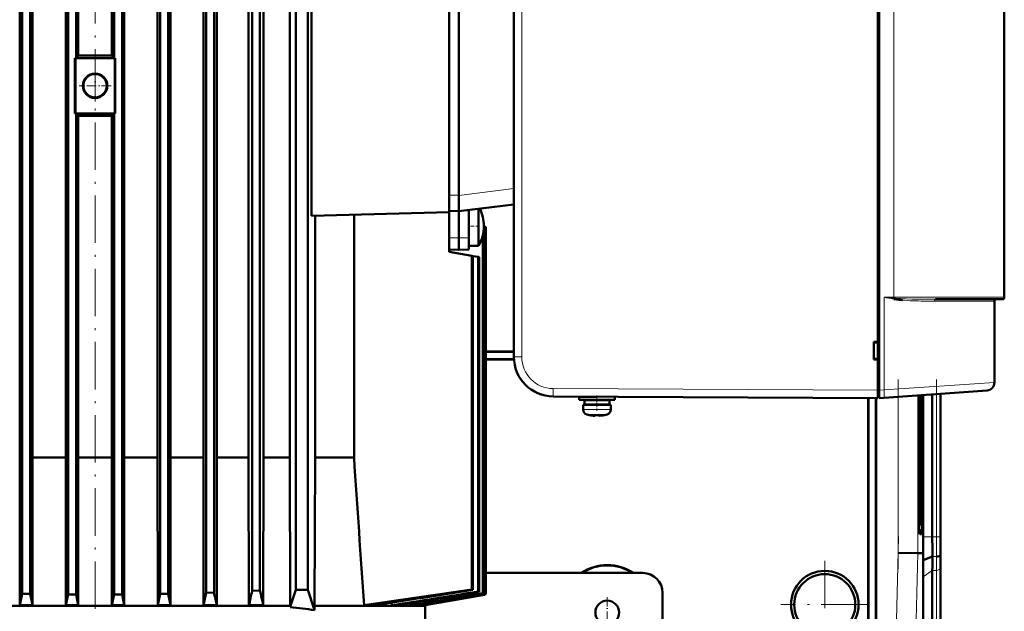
# Model space of a CAD drawing. Extents: x -2065 to 2446, y -1961 to 629.
# Tile 58 of 59: x 1817 to 2066, y 318 to 468. Entities that reach past the tile are written whole.
import ezdxf

# ---------------------------------------------------------------- set-up
doc = ezdxf.new("R2010")
doc.units = 0
doc.linetypes.add('DASHDOT', pattern=[18.5, 12, -3, 0.5, -3])

msp = doc.modelspace()

# ---------------------------------------------------------------- linework, layer by layer
at = {"color": 7, "linetype": 'DASHDOT', "lineweight": 18}
for p, q in [((1836.17, 263.22), (1836.17, 584.46)), ((2039.23, 328.82), (2039.23, 376.69)), ((2048.89, 376.71), (2048.89, 333.31)), ((2038.08, 288.8), (2039.34, 337.02)), ((2020.67, 330.89), (2020.67, 308.69)), ((2031.77, 319.79), (2009.58, 319.79))]:
    msp.add_line(p, q, dxfattribs=at)
at = {"color": 7, "lineweight": 50}
for p, q in [((2034.06, 373.98), (2034.06, 581.99)), ((2034.46, 581.97), (2034.46, 374.01)), ((1942.06, 573.56), (1942.06, 382.42)), ((2066.06, 558.49), (2066.06, 397.49)), ((1817.74, 555.54), (1817.74, 322.55)), ((1819.74, 555.55), (1819.74, 322.51)), ((1829.36, 555.58), (1829.36, 322.37)), ((1831.36, 555.58), (1831.36, 457.99)), ((1840.99, 555.58), (1840.99, 457.99)), ((1842.99, 555.58), (1842.99, 322.37)), ((1852.61, 555.55), (1852.61, 322.51)), ((1854.61, 555.54), (1854.61, 322.55)), ((1864.24, 555.49), (1864.24, 322.81)), ((1866.24, 555.48), (1866.24, 322.88)), ((1875.86, 555.4), (1875.86, 323.26)), ((1877.86, 555.38), (1877.86, 323.36)), ((1886.96, 556.49), (1886.96, 323.49)), ((1889.96, 323.49), (1889.96, 556.49)), ((1817.11, 543.16), (1817.11, 332.61)), ((1820.34, 543.16), (1820.34, 332.61)), ((1828.79, 543.16), (1828.79, 332.61)), ((1831.93, 543.16), (1831.93, 458.56)), ((1840.42, 543.16), (1840.42, 458.56)), ((1843.56, 543.16), (1843.56, 332.61)), ((1863.55, 543.16), (1863.55, 332.61)), ((1866.96, 543.16), (1866.96, 332.61)), ((1890.86, 523.9), (1890.86, 418.08)), ((1851.96, 356.99), (1851.96, 522.12)), ((1855.28, 522.12), (1855.28, 356.99)), ((1875, 522.12), (1875, 356.99)), ((1878.79, 356.99), (1878.79, 522.12)), ((1885.41, 522.12), (1885.41, 356.99)), ((1925.67, 423.35), (1925.67, 518.62)), ((1928.17, 423.29), (1928.17, 518.69)), ((2034.06, 386.19), (2034.06, 477.79)), ((1831.36, 457.99), (1831.93, 458.56)), ((1831.93, 458.56), (1831.97, 458.6)), ((1840.42, 458.56), (1840.37, 458.6)), ((1840.99, 457.99), (1840.42, 458.56)), ((1831.07, 443.99), (1831.07, 457.99)), ((1831.36, 457.99), (1831.07, 457.99)), ((1831.36, 457.99), (1840.99, 457.99)), ((1841.28, 457.99), (1840.99, 457.99)), ((1840.99, 457.99), (1841.28, 457.99)), ((1841.28, 443.99), (1841.28, 457.99)), ((1831.07, 443.99), (1831.36, 443.99)), ((1831.36, 443.99), (1831.07, 443.99)), ((1831.93, 443.42), (1831.36, 443.99)), ((1831.36, 443.99), (1831.36, 322.36)), ((1831.36, 443.99), (1840.99, 443.99)), ((1831.93, 443.42), (1831.93, 332.61)), ((1831.97, 443.37), (1831.93, 443.42)), ((1840.37, 443.37), (1840.42, 443.42)), ((1840.42, 443.42), (1840.99, 443.99)), ((1840.42, 443.42), (1840.42, 332.61)), ((1840.99, 443.99), (1840.99, 322.36)), ((1840.99, 443.99), (1841.28, 443.99)), ((1840.99, 443.99), (1841.28, 443.99)), ((1925.67, 420.74), (1925.67, 423.35)), ((1928.17, 423.26), (1928.17, 423.29)), ((1928.17, 423.26), (1928.17, 419.29)), ((1925.67, 420.74), (1925.67, 418.99)), ((1942.06, 420.99), (1928.17, 419.29)), ((1925.67, 418.99), (1890.86, 418.08)), ((1901.64, 418.36), (1901.64, 356.99)), ((1925.67, 419.35), (1928.17, 419.29)), ((1925.67, 415.74), (1925.67, 418.99)), ((1928.17, 419.29), (1928.17, 412.49)), ((1930.67, 419.6), (1930.67, 412.52)), ((1933.13, 419.9), (1933.13, 417.89)), ((1891.79, 356.99), (1891.79, 418.1)), ((1933.13, 417.89), (1933.13, 411.1)), ((1925.67, 415.74), (1925.67, 408.99)), ((1934.35, 413.9), (1934.35, 322.64)), ((1934.47, 415.49), (1934.47, 415.36)), ((1934.91, 415.28), (1934.47, 415.36)), ((1934.91, 415.28), (1934.98, 415.27)), ((1934.91, 415.28), (1934.91, 322.44)), ((1934.98, 415.27), (1934.98, 322.41)), ((1934.98, 415.27), (1934.98, 322.41)), ((1928.17, 409.49), (1928.17, 412.49)), ((1930.67, 409.55), (1930.67, 412.52)), ((1933.13, 410.49), (1933.13, 411.1)), ((1934.19, 413.13), (1934.19, 322.69)), ((1925.67, 409.55), (1925.67, 410.49)), ((1925.67, 409.55), (1928.17, 409.49)), ((1925.67, 408.99), (1931.39, 407.98)), ((1930.67, 409.55), (1928.17, 409.49)), ((1933.13, 410.49), (1930.67, 410.49)), ((1931.39, 407.98), (1931.7, 407.93)), ((1931.39, 407.98), (1931.39, 323.65)), ((1931.7, 407.93), (1933.02, 407.69)), ((1931.7, 407.93), (1931.7, 323.55)), ((1933.02, 407.69), (1933.25, 407.65)), ((1933.02, 407.69), (1933.02, 323.1)), ((1933.25, 407.65), (1933.25, 323.02)), ((2038.11, 397.05), (2038.27, 397.02)), ((2038.52, 397.24), (2038.15, 397.27)), ((2038.27, 397.02), (2038.29, 397.02)), ((2038.29, 397.02), (2038.47, 396.99)), ((2038.47, 396.99), (2038.29, 397.01)), ((2038.47, 396.99), (2038.47, 397.01)), ((2048.66, 396.99), (2057.66, 396.99)), ((2061.75, 396.99), (2055.89, 396.99)), ((2057.66, 396.99), (2065.56, 396.99)), ((2063.56, 375.92), (2063.56, 396.49)), ((2033.06, 381.79), (2033.06, 386.19)), ((2033.06, 386.19), (2034.06, 386.19)), ((2033.06, 385.99), (2034.06, 386.05)), ((2034.06, 386.14), (2034.06, 386.19)), ((1942.06, 383.79), (1934.98, 383.79)), ((1942.06, 383.72), (1934.98, 383.72)), ((1934.98, 381.86), (1942.08, 381.86)), ((1934.98, 381.79), (1942.08, 381.79)), ((2034.06, 381.92), (2033.06, 381.99)), ((2034.06, 381.79), (2033.06, 381.79)), ((2034.06, 381.79), (2034.06, 381.84)), ((2034.06, 373.99), (2034.06, 381.79)), ((2034.06, 371.99), (2034.06, 373.99)), ((2034.06, 372.29), (2034.06, 373.98)), ((2034.46, 372.02), (2034.46, 374.01)), ((2061.7, 373.92), (2035.65, 372.1)), ((2034.06, 371.99), (1952.01, 372.42)), ((1958.56, 372.36), (1962.98, 372.36)), ((1958.56, 372.36), (1958.56, 371.56)), ((1958.56, 371.56), (1958.56, 372.36)), ((1958.56, 371.56), (1963.06, 371.56)), ((1959.91, 371.46), (1963.06, 371.46)), ((1959.91, 370.36), (1959.91, 371.46)), ((1959.91, 370.36), (1959.91, 371.46)), ((1961.06, 372.36), (1961.06, 372.37)), ((1961.06, 371.46), (1961.06, 371.56)), ((1961.06, 371.46), (1961.06, 371.56)), ((1967.56, 371.56), (1963.06, 371.56)), ((1966.21, 371.46), (1963.06, 371.46)), ((1965.06, 371.56), (1965.06, 371.46)), ((1966.21, 371.46), (1966.21, 370.36)), ((1967.56, 372.34), (1967.56, 371.56)), ((2031.67, 372), (2031.67, 292.79)), ((2031.74, 372), (2031.74, 292.72)), ((2033.6, 292.85), (2033.6, 371.99)), ((2033.67, 292.78), (2033.67, 371.99)), ((2034.06, 372.29), (2034.46, 372.29)), ((2035.65, 372.1), (2034.46, 372.02)), ((2044.42, 347.79), (2044.42, 372.71)), ((2044.84, 372.74), (2044.84, 347.79)), ((2045.4, 372.78), (2045.4, 347.79)), ((2045.56, 336.93), (2045.56, 372.79)), ((2047.86, 372.95), (2047.86, 336.93)), ((2049.92, 336.93), (2049.92, 373.1)), ((2049.92, 373.1), (2049.92, 336.93)), ((1963.06, 370.26), (1959.56, 370.26)), ((1959.56, 370.26), (1959.56, 369.13)), ((1959.56, 369.13), (1959.56, 370.26)), ((1959.91, 370.36), (1963.06, 370.36)), ((1961.06, 370.26), (1961.06, 370.36)), ((1961.06, 370.26), (1961.06, 370.36)), ((1966.21, 370.36), (1963.06, 370.36)), ((1963.06, 370.26), (1966.56, 370.26)), ((1965.06, 370.36), (1965.06, 370.26)), ((1966.56, 370.26), (1966.56, 369.13)), ((1961.14, 367.73), (1961.13, 367.72)), ((1962.56, 367.73), (1962.56, 367.58)), ((1963.56, 367.73), (1963.56, 367.58)), ((1963.6, 367.56), (1963.66, 367.56)), ((1964.99, 367.72), (1964.98, 367.73)), ((1828.79, 356.99), (1820.34, 356.99)), ((1840.42, 356.99), (1831.93, 356.99)), ((1851.96, 356.99), (1843.56, 356.99)), ((1851.96, 356.99), (1852.03, 319.61)), ((1855.28, 356.99), (1855.21, 319.61)), ((1855.28, 356.99), (1863.55, 356.99)), ((1866.96, 356.99), (1875, 356.99)), ((1875, 356.99), (1875.08, 319.61)), ((1878.79, 356.99), (1878.71, 319.61)), ((1878.79, 356.99), (1885.41, 356.99)), ((1885.53, 319.49), (1885.41, 356.99)), ((1891.79, 356.99), (1891.64, 319.49)), ((1891.79, 356.99), (1901.64, 356.99)), ((2044.63, 339.78), (2044.52, 339.78)), ((2044.64, 339.78), (2044.53, 339.67)), ((2045.13, 337.6), (2044.69, 337.6)), ((1817.11, 332.61), (1817.14, 319.61)), ((1820.34, 332.61), (1820.31, 319.61)), ((1828.79, 332.61), (1828.81, 319.61)), ((1831.93, 332.61), (1831.9, 319.61)), ((1840.42, 332.61), (1840.44, 319.61)), ((1843.56, 332.61), (1843.54, 319.61)), ((1863.55, 332.61), (1863.58, 319.61)), ((1866.96, 332.61), (1866.93, 319.61)), ((2039.23, 332.87), (2044.23, 332.81)), ((2045.58, 332.79), (2044.23, 332.81)), ((2045.55, 330.99), (2045.58, 332.79)), ((2045.55, 330.99), (2047.89, 331.96)), ((2049.91, 332.36), (2049.95, 332.79)), ((2049.92, 295.72), (2049.92, 329.86)), ((2049.92, 295.72), (2049.92, 329.86)), ((1974.67, 327.79), (1934.98, 327.79)), ((2045.51, 292.79), (2045.51, 326.78)), ((2047.86, 294.3), (2047.86, 328.45)), ((1931.7, 323.55), (1931.39, 323.65)), ((1817.14, 319.61), (1817.74, 322.55)), ((1819.74, 322.51), (1817.74, 322.55)), ((1820.31, 319.61), (1819.74, 322.51)), ((1828.81, 319.61), (1829.36, 322.37)), ((1831.36, 322.36), (1829.36, 322.37)), ((1831.9, 319.61), (1831.36, 322.36)), ((1840.44, 319.61), (1840.99, 322.36)), ((1842.99, 322.37), (1840.99, 322.36)), ((1843.54, 319.61), (1842.99, 322.37)), ((1852.03, 319.61), (1852.61, 322.51)), ((1854.61, 322.55), (1852.61, 322.51)), ((1855.21, 319.61), (1854.61, 322.55)), ((1866.24, 322.88), (1864.24, 322.81)), ((1877.86, 323.36), (1875.86, 323.26)), ((1885.53, 319.19), (1886.96, 323.49)), ((1886.96, 323.49), (1889.96, 323.49)), ((1891.64, 318.41), (1889.96, 323.49)), ((1919.06, 319.61), (1934.98, 322.41)), ((1934.67, 322.26), (1919.65, 319.61)), ((1919.67, 319.61), (1934.67, 322.26)), ((1933.25, 323.02), (1933.02, 323.1)), ((1934.35, 322.64), (1934.19, 322.69)), ((1934.67, 322.36), (1934.67, 322.26)), ((1934.98, 322.41), (1934.91, 322.44)), ((1979.67, 322.79), (1979.67, 312.79)), ((1786.81, 319.49), (1885.53, 319.49)), ((1817.14, 319.61), (1820.31, 319.61)), ((1831.9, 319.61), (1828.81, 319.61)), ((1843.54, 319.61), (1840.44, 319.61)), ((1852.03, 319.61), (1855.21, 319.61)), ((1863.58, 319.61), (1866.93, 319.61)), ((1875.08, 319.61), (1878.71, 319.61)), ((1885.53, 319.19), (1885.53, 319.49)), ((1919.67, 319.49), (1891.64, 319.49)), ((1891.64, 318.41), (1891.64, 319.49)), ((1904.17, 319.61), (1906.74, 319.61)), ((1911.16, 320.29), (1911.2, 319.61)), ((1911.2, 319.61), (1912.8, 319.61)), ((1915.84, 320.11), (1915.87, 319.61)), ((1915.87, 319.61), (1916.81, 319.61)), ((1918.6, 319.92), (1918.62, 319.61)), ((1918.62, 319.61), (1919.06, 319.61)), ((1919.65, 319.71), (1919.65, 319.61)), ((1919.65, 319.61), (1919.67, 319.61)), ((1919.67, 319.61), (1919.67, 319.49)), ((1919.67, 314.49), (1919.67, 319.49))]:
    msp.add_line(p, q, dxfattribs=at)
at = {"color": 7, "lineweight": 18}
for p, q in [((1944.05, 573.56), (1944.05, 382.42)), ((2038.15, 397.49), (2038.15, 558.49)), ((1831.36, 443.99), (1831.36, 457.99)), ((1840.99, 443.99), (1840.99, 457.99)), ((1925.67, 423.35), (1928.17, 423.29)), ((1942.06, 424.96), (1928.17, 423.26)), ((1925.67, 412.52), (1928.17, 412.49)), ((1930.67, 412.52), (1928.17, 412.49)), ((2035.65, 397.49), (2035.65, 374.09)), ((2035.65, 397.49), (2038.15, 397.49)), ((2038.15, 397.49), (2038.15, 397.3)), ((2058.02, 397.49), (2038.15, 397.49)), ((2038.15, 397.3), (2038.15, 397.27)), ((2048.42, 396.49), (2055.52, 396.49)), ((2055.52, 396.49), (2063.56, 396.49)), ((2066.06, 397.49), (2058.02, 397.49)), ((1944.05, 382.42), (1942.06, 382.42)), ((2035.65, 374.09), (2063.56, 375.92)), ((1952.01, 374.42), (2034.06, 373.99)), ((2034.46, 373.98), (2034.06, 373.98)), ((2034.46, 374.01), (2035.65, 374.09)), ((2039.23, 332.87), (2039.23, 372.35)), ((2044.23, 332.81), (2044.23, 372.7)), ((2048.89, 373.03), (2048.89, 336.93)), ((2049.89, 373.09), (2049.89, 336.93)), ((1959.56, 369.13), (1963.03, 369.13)), ((1959.56, 369.13), (1959.56, 369.13)), ((1963.03, 369.13), (1963.06, 369.13)), ((1966.56, 369.13), (1963.06, 369.13)), ((1960.49, 367.89), (1960.48, 367.89)), ((1960.49, 367.89), (1963.04, 367.89)), ((1963.04, 367.89), (1963.06, 367.89)), ((1963.06, 367.89), (1965.63, 367.89)), ((2044.84, 347.79), (2045.4, 347.79)), ((2044.63, 339.78), (2044.53, 339.67)), ((2044.67, 337.63), (2045.13, 337.6)), ((2045.56, 336.93), (2047.86, 336.93)), ((2047.86, 336.93), (2048.89, 336.93)), ((2049.89, 336.93), (2048.89, 336.93)), ((2049.89, 336.93), (2049.92, 336.93)), ((2038.18, 292.89), (2039.23, 332.87)), ((2043.18, 292.82), (2044.23, 332.81)), ((2047.89, 331.96), (2048.92, 331.96)), ((2049.89, 294.99), (2049.89, 329.13)), ((2045.51, 326.78), (2047.86, 328.45)), ((2047.86, 328.45), (2048.89, 328.45)), ((2048.89, 294.3), (2048.89, 328.45))]:
    msp.add_line(p, q, dxfattribs=at)
at = {"color": 7, "linetype": 'DASHDOT', "lineweight": 18, "ltscale": 0.420091}
for p, q in [((1831.36, 442.59), (1831.36, 459.39)), ((1840.99, 442.59), (1840.99, 459.39))]:
    msp.add_line(p, q, dxfattribs=at)
at = {"color": 7, "linetype": 'DASHDOT', "lineweight": 18, "ltscale": 0.2015}
msp.add_line((1836.17, 455.02), (1836.17, 446.96), dxfattribs=at)
at = {"color": 7, "linetype": 'DASHDOT', "lineweight": 18, "ltscale": 0.201501}
msp.add_line((1840.2, 450.99), (1832.14, 450.99), dxfattribs=at)
at = {"color": 7, "linetype": 'DASHDOT', "lineweight": 18, "ltscale": 0.073822}
msp.add_line((1933.38, 415.49), (1930.43, 415.49), dxfattribs=at)
at = {"color": 7, "linetype": 'DASHDOT', "lineweight": 18, "ltscale": 0.012}
msp.add_line((2034.02, 373.98), (2034.5, 373.98), dxfattribs=at)
at = {"color": 7, "linetype": 'DASHDOT', "lineweight": 18, "ltscale": 0.097188}
msp.add_line((1963.06, 372.69), (1963.06, 368.81), dxfattribs=at)
at = {"color": 7, "linetype": 'DASHDOT', "lineweight": 18, "ltscale": 0.024001}
msp.add_line((1963.06, 371.48), (1963.06, 372.44), dxfattribs=at)
at = {"color": 7, "linetype": 'DASHDOT', "lineweight": 18, "ltscale": 0.033}
msp.add_line((1963.06, 370.25), (1963.06, 371.57), dxfattribs=at)
at = {"color": 7, "linetype": 'DASHDOT', "lineweight": 18, "ltscale": 0.000798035}
msp.add_line((1962.06, 367.55), (1962.06, 367.58), dxfattribs=at)
at = {"color": 7, "linetype": 'DASHDOT', "lineweight": 18, "ltscale": 0.000674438}
msp.add_line((1962.06, 367.58), (1962.06, 367.56), dxfattribs=at)
at = {"color": 7, "linetype": 'DASHDOT', "lineweight": 18, "ltscale": 0.000915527}
msp.add_line((1964.06, 367.55), (1964.06, 367.58), dxfattribs=at)
at = {"color": 7, "linetype": 'DASHDOT', "lineweight": 18, "ltscale": 0.00068512}
msp.add_line((1964.06, 367.58), (1964.06, 367.55), dxfattribs=at)
at = {"color": 7, "linetype": 'DASHDOT', "lineweight": 18, "ltscale": 0.195001}
msp.add_line((1965.67, 321.69), (1965.67, 313.89), dxfattribs=at)
at = {"color": 7, "lineweight": 18}
for points in [[(2038.52, 397.24), (2039.93, 397.15), (2042.72, 397.06), (2045.77, 397), (2048.66, 396.99)], [(1952.01, 374.42), (1952.01, 372.5), (1952.01, 372.43), (1952.01, 372.42)]]:
    msp.add_lwpolyline(points, dxfattribs=at)
at = {"color": 7, "lineweight": 50}
for points in [[(1962.56, 367.58), (1962.56, 367.58), (1962.55, 367.57), (1962.55, 367.57), (1962.53, 367.56), (1962.48, 367.56), (1962.33, 367.56), (1962.06, 367.58)], [(1963.56, 367.58), (1963.56, 367.58), (1963.56, 367.57), (1963.57, 367.57), (1963.58, 367.57), (1963.61, 367.56)], [(1963.56, 367.58), (1963.56, 367.58), (1963.56, 367.57), (1963.57, 367.57), (1963.59, 367.56), (1963.65, 367.56), (1964.06, 367.58)], [(1963.56, 367.58), (1963.56, 367.58), (1963.56, 367.57), (1963.56, 367.57), (1963.57, 367.57), (1963.66, 367.56)], [(1904.17, 319.61), (1917.55, 321.55), (1931.39, 323.65)]]:
    msp.add_lwpolyline(points, dxfattribs=at)
for centre, radius in [((1836.17, 450.99), 3.1), ((1836.17, 450.99), 2.95), ((2020.67, 319.79), 8.54), ((2020.67, 319.79), 7.72), ((1965.67, 317.79), 3)]:
    msp.add_circle(centre, radius, dxfattribs=at)
for centre, radius, start, end in [((1924.47, 415.49), 10, 360, 26.3948), ((1924.47, 415.49), 10, 360, 26.3948), ((1924.47, 415.49), 10, 330, 0), ((2041.08, 396.59), 3.01, 166.4368, 171.5453), ((2040.18, 408.73), 11.88, 259.8938, 261.7656), ((2041.16, 396.55), 3.1, 166.5613, 170.7325), ((2041.16, 396.54), 3.1, 166.5009, 170.6598), ((2038.73, 399.74), 2.76, 256.8433, 260.8152), ((2040.24, 409.1), 11.99, 259.9497, 261.774), ((2038.94, 404.86), 7.63, 264.0588, 266.8194), ((2041.17, 396.61), 2.73, 166.7805, 172.1157), ((2042.87, 428.53), 31.85, 262.0536, 265.3637), ((2041.23, 396.65), 2.77, 167.5876, 173.1499), ((2064.06, 396.49), 0.5, 90, 180), ((2065.56, 397.49), 0.5, 270, 0), ((1952.06, 382.42), 10, 180, 269.7), ((2061.56, 375.92), 2, 274, 360), ((1952.06, 382.41), 9.99, 244.3598, 251.9874), ((1960.86, 369.13), 1.3, 180, 253.3985), ((1960.86, 369.13), 1.3, 180, 253.3985), ((1965.26, 369.13), 1.3, 286.6016, 360), ((1963.06, 376.51), 9, 253.3985, 257.6222), ((1963.06, 376.51), 9, 253.3985, 257.6222), ((1963.06, 376.51), 8.99, 257.6503, 263.6107), ((1963.06, 376.51), 8.99, 257.6503, 263.6107), ((1963.06, 376.51), 8.99, 257.6503, 263.6107), ((1962.49, 371.35), 3.8, 263.4156, 267.7409), ((1962.51, 371.59), 4.04, 263.5178, 266.8391), ((1962.49, 371.37), 3.82, 263.4243, 267.67), ((1963.06, 377.62), 9.9, 267.106, 269.9999), ((1963.06, 377.62), 9.9, 267.106, 269.9999), ((1963.06, 377.62), 9.9, 267.106, 269.9999), ((1963.06, 377.62), 9.9, 267.106, 269.9999), ((1963.06, 377.62), 9.9, 269.9998, 272.8943), ((1963.06, 377.62), 9.9, 269.9998, 272.8943), ((1963.06, 377.62), 9.9, 269.9998, 272.8943), ((1963.06, 376.51), 8.99, 276.3893, 282.3497), ((1963.06, 376.51), 8.99, 276.3897, 282.3492), ((1963.06, 376.51), 8.99, 276.3893, 282.3497), ((1963.06, 376.51), 9, 282.3778, 286.6016), ((-35695.69, -2205.12), 37684.53, 3.841493, 3.898451), ((2571.47, 336.89), 525.91, 179.9957, 180.4469), ((2467.93, 336.83), 420.07, 179.9858, 180.6638), ((2397, 336.84), 347.08, 179.9853, 180.6691), ((2298.37, 328.15), 250.51, 179.1277, 179.9315), ((2257.28, 329.61), 207.36, 179.1212, 179.9305), ((1965.67, 317.79), 12, 56.4427, 123.5573), ((1965.67, 317.79), 11.9, 57.2111, 122.7889), ((2346.9, 326.43), 301.39, 179.1332, 179.9321), ((1974.67, 322.79), 5, 0, 90), ((793.54, 541.06), 1092.72, 348.30763, 348.47887), ((2395.87, 433.63), 541.09, 191.8112, 192.1649), ((1427.49, 417.68), 458.21, 347.6414, 348.1087), ((2131.43, 378.64), 259.52, 192.3001, 193.1482), ((1491.98, 3030.65), 2742.59, 278.69822, 279.22618), ((1439.42, 3339.68), 3056.69, 278.87866, 279.29289), ((1091.53, 5311.2), 5058.7, 279.34325, 279.57813), ((932.88, 6217.99), 5979.73, 279.46166, 279.639676), ((-270.36, 13037.37), 12904.46, 279.758132, 279.83713), ((-1051.89, 17471.38), 17407.09, 279.825559, 279.879975), ((1856.35, 66.71), 254.15, 82.0186, 83.4062)]:
    msp.add_arc(centre, radius, start, end, dxfattribs=at)
at = {"color": 7, "lineweight": 18}
for centre, radius, start, end in [((2070.34, 582.44), 188.17, 259.3785, 260.1372), ((2068.55, 754.07), 358.1, 264.7284, 265.1294), ((2046.18, 466.09), 69.56, 265.148, 267.3458), ((2048.27, 512.01), 115.52, 267.3648, 270.0743), ((2049.28, 396.51), 0.854, 157.1526, 181.5103), ((1952.05, 382.42), 8, 180.0049, 269.6951), ((2467.69, 336.83), 418.8, 179.9856, 180.6657), ((2433.5, 336.83), 383.61, 179.9854, 180.6681), ((2298.8, 328.14), 249.92, 179.1254, 179.9311), ((2278.98, 328.85), 229.1, 179.1224, 179.9306)]:
    msp.add_arc(centre, radius, start, end, dxfattribs=at)
at = {"color": 7, "lineweight": 50}
for centre, major_axis, ratio, start_param, end_param in [((1836.17, 461.44), (-81.45, 0), 0.034899, 1.519221, 1.622372), ((1831.36, 458.02), (-0.999, 0), 0.034899, 1.274857, 1.569444), ((1836.17, 440.53), (81.45, 0), 0.034899, 1.519221, 1.622371), ((2044.69, 347.79), (0, 10.19), 0.026177, 1.570796, 3.139981), ((2044.63, 347.79), (0, 8.01), 0.026177, 3.167782, 4.712389), ((2045.13, 347.79), (0, 10.19), 0.026177, 3.141593, 4.712389), ((2044.63, 347.79), (0, 8.01), 0.026177, 3.141593, 3.167782), ((2048.91, 332.37), (1, 0), 0.414255, 4.715234, 6.251119)]:
    msp.add_ellipse(centre, major_axis=major_axis, ratio=ratio, start_param=start_param, end_param=end_param, dxfattribs=at)
at = {"color": 7, "lineweight": 18}
for centre, major_axis, ratio, start_param, end_param in [((2048.66, 396.49), (0.003, -0.5), 0.475323, 3.139186, 3.924696), ((2035.51, 374.09), (-0.14, 2), 0.069587, 3.141593, 4.707523), ((2048.89, 329.15), (1, 0), 0.707107, 4.712389, 6.248279)]:
    msp.add_ellipse(centre, major_axis=major_axis, ratio=ratio, start_param=start_param, end_param=end_param, dxfattribs=at)

doc.saveas('drawing.dxf')
